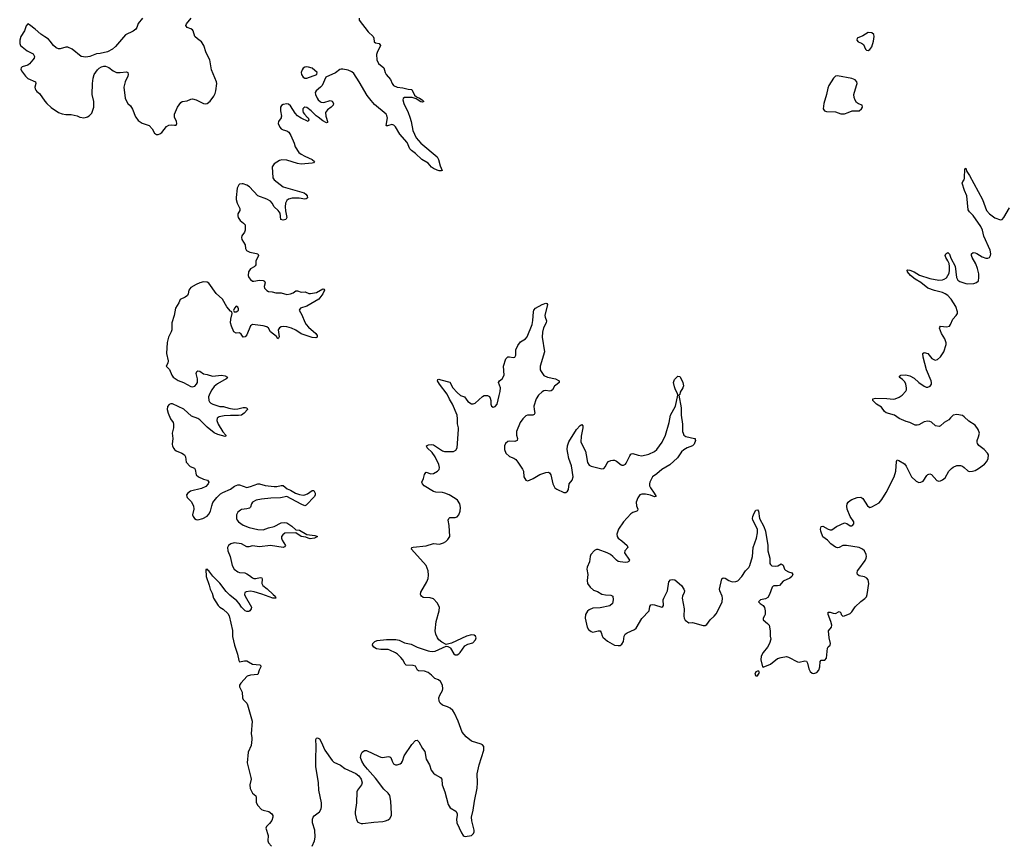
# Model space of a CAD drawing. Header units: inches. Extents: x 1649826 to 1814874, y 507393 to 641959.
# Tile 6 of 131: x 1679721 to 1690593, y 531972 to 541075. Entities that reach past the tile are written whole.
import ezdxf

# ---------------------------------------------------------------- set-up
doc = ezdxf.new("R2010")
doc.units = ezdxf.units.IN
doc.header["$MEASUREMENT"] = 0
for name, color, linetype in [('B6574', 7, 'Continuous'), ('B6583', 7, 'Continuous'), ('B6584', 7, 'Continuous'), ('B6593', 7, 'Continuous')]:
    doc.layers.add(name, color=color, linetype=linetype)

msp = doc.modelspace()

# ---------------------------------------------------------------- linework, layer by layer
at = {"layer": 'B6574', "color": 6, "elevation": 300}
msp.add_lwpolyline([(1680000, 540885), (1679955, 540915), (1679893, 540970), (1679830, 541019), (1679810, 541030), (1679792, 541008), (1679775, 540950), (1679734, 540890), (1679724, 540850), (1679721, 540810), (1679729, 540790), (1679805, 540730), (1679870, 540698), (1679886, 540670), (1679881, 540650), (1679868, 540630), (1679830, 540587), (1679810, 540574), (1679750, 540555), (1679738, 540542), (1679735, 540530), (1679742, 540510), (1679784, 540450), (1679810, 540425), (1679897, 540390), (1679901, 540370), (1679890, 540330), (1679892, 540310), (1679898, 540298), (1679910, 540283), (1679939, 540259), (1680000, 540177)], dxfattribs=at)
at = {"layer": 'B6583', "color": 6, "elevation": 300}
for points in [[(1680387, 540000), (1680390, 539999), (1680430, 539993), (1680457, 540000)], [(1681002, 540000), (1681030, 539961), (1681074, 539934), (1681150, 539907), (1681183, 539870), (1681210, 539822), (1681230, 539809), (1681250, 539809), (1681270, 539816), (1681290, 539829), (1681344, 539896), (1681369, 539911), (1681395, 539915), (1681431, 539909), (1681448, 539912), (1681455, 539930), (1681452, 539950), (1681431, 540000)], [(1682609, 540000), (1682607, 539990), (1682579, 539950), (1682576, 539930), (1682594, 539890), (1682610, 539871), (1682630, 539857), (1682670, 539849), (1682693, 539833), (1682715, 539795), (1682753, 539710), (1682762, 539670), (1682804, 539610), (1682830, 539589), (1682868, 539568), (1682950, 539533), (1682976, 539510), (1682966, 539494), (1682951, 539490), (1682830, 539481), (1682790, 539487), (1682670, 539524), (1682614, 539526), (1682590, 539521), (1682530, 539483), (1682509, 539451), (1682517, 539330), (1682530, 539308), (1682630, 539231), (1682863, 539163), (1682881, 539150), (1682894, 539130), (1682900, 539110), (1682896, 539104), (1682884, 539096), (1682870, 539092), (1682806, 539106), (1682730, 539103), (1682690, 539093), (1682670, 539079), (1682655, 539050), (1682651, 539010), (1682655, 538965), (1682672, 538890), (1682660, 538870), (1682630, 538863), (1682606, 538870), (1682598, 538938), (1682574, 538970), (1682532, 539010), (1682508, 539050), (1682490, 539070), (1682450, 539093), (1682350, 539131), (1682258, 539230), (1682230, 539249), (1682190, 539264), (1682176, 539264), (1682150, 539258), (1682140, 539250), (1682124, 539216), (1682111, 539111), (1682111, 539090), (1682122, 539050), (1682153, 538990), (1682151, 538970), (1682131, 538930), (1682129, 538910), (1682134, 538890), (1682157, 538857), (1682193, 538830), (1682210, 538810), (1682211, 538750), (1682205, 538730), (1682173, 538690), (1682170, 538670), (1682175, 538650), (1682210, 538590), (1682216, 538550), (1682227, 538527), (1682264, 538510), (1682335, 538495), (1682349, 538489), (1682357, 538470), (1682327, 538410), (1682329, 538370), (1682322, 538358), (1682312, 538348), (1682270, 538323), (1682249, 538290), (1682245, 538250), (1682252, 538230), (1682270, 538206), (1682290, 538190), (1682308, 538188), (1682370, 538199), (1682410, 538196), (1682424, 538190), (1682431, 538170), (1682421, 538130), (1682426, 538110), (1682450, 538086), (1682470, 538075), (1682510, 538072), (1682550, 538059), (1682610, 538060), (1682670, 538041), (1682713, 538047), (1682741, 538059), (1682770, 538080), (1682790, 538083), (1682830, 538067), (1682872, 538072), (1682913, 538053), (1682931, 538051), (1682997, 538063), (1683070, 538104), (1683081, 538100), (1683088, 538090), (1683069, 538050), (1683024, 537990), (1682890, 537913), (1682823, 537890), (1682807, 537870), (1682837, 537817), (1682870, 537737), (1682886, 537710), (1682910, 537682), (1682993, 537610), (1683007, 537590), (1683006, 537570), (1682990, 537563), (1682950, 537568), (1682830, 537608), (1682770, 537649), (1682722, 537670), (1682670, 537684), (1682630, 537687), (1682610, 537683), (1682590, 537672), (1682577, 537650), (1682585, 537575), (1682580, 537560), (1682570, 537552), (1682556, 537576), (1682490, 537628), (1682468, 537668), (1682450, 537683), (1682410, 537694), (1682290, 537710), (1682270, 537695), (1682230, 537595), (1682210, 537573), (1682190, 537570), (1682165, 537605), (1682150, 537618), (1682110, 537614), (1682085, 537630), (1682060, 537690), (1682050, 537730), (1682051, 537769), (1682067, 537830), (1682064, 537850), (1682050, 537859), (1682010, 537905), (1681959, 537990), (1681891, 538051), (1681810, 538165), (1681790, 538177), (1681750, 538180), (1681710, 538171), (1681670, 538153), (1681610, 538117), (1681590, 538090), (1681583, 538050), (1681574, 538030), (1681550, 538010), (1681494, 537986), (1681480, 537950), (1681442, 537890), (1681427, 537810), (1681401, 537730), (1681400, 537650), (1681395, 537630), (1681363, 537570), (1681350, 537510), (1681344, 537390), (1681360, 537310), (1681356, 537284), (1681337, 537250), (1681375, 537215), (1681400, 537150), (1681417, 537130), (1681470, 537093), (1681530, 537070), (1681610, 537025), (1681630, 537022), (1681656, 537030), (1681675, 537050), (1681683, 537070), (1681683, 537110), (1681671, 537170), (1681676, 537190), (1681690, 537200), (1681710, 537194), (1681750, 537164), (1681790, 537159), (1681850, 537138), (1681950, 537150), (1681990, 537144), (1682015, 537130), (1682001, 537110), (1681906, 537054), (1681870, 537024), (1681841, 536990), (1681819, 536950), (1681807, 536910), (1681808, 536870), (1681816, 536856), (1681830, 536843), (1681853, 536830), (1681930, 536805), (1681970, 536804), (1682030, 536787), (1682090, 536777), (1682130, 536780), (1682190, 536794), (1682213, 536793), (1682229, 536789), (1682236, 536770), (1682200, 536730), (1682170, 536709), (1682136, 536704), (1682050, 536706), (1681980, 536700), (1681922, 536690), (1681903, 536677), (1681899, 536650), (1681912, 536610), (1681966, 536526), (1681999, 536490), (1682000, 536480), (1681990, 536475), (1681910, 536496), (1681870, 536516), (1681790, 536576), (1681710, 536659), (1681690, 536673), (1681619, 536699), (1681535, 536775), (1681410, 536834), (1681390, 536833), (1681373, 536827), (1681354, 536806), (1681349, 536770), (1681359, 536730), (1681388, 536670), (1681416, 536630), (1681420, 536610), (1681419, 536570), (1681405, 536510), (1681411, 536450), (1681405, 536390), (1681410, 536368), (1681423, 536343), (1681430, 536331), (1681450, 536315), (1681510, 536291), (1681541, 536270), (1681553, 536250), (1681559, 536190), (1681602, 536142), (1681650, 536123), (1681659, 536110), (1681670, 536050), (1681697, 536030), (1681750, 536003), (1681796, 535990), (1681808, 535970), (1681804, 535950), (1681778, 535922), (1681730, 535901), (1681607, 535870), (1681577, 535850), (1681564, 535830), (1681565, 535810), (1681570, 535802), (1681616, 535756), (1681639, 535710), (1681644, 535670), (1681629, 535610), (1681636, 535590), (1681650, 535570), (1681670, 535556), (1681690, 535555), (1681743, 535570), (1681790, 535596), (1681810, 535616), (1681829, 535650), (1681841, 535710), (1681854, 535746), (1681899, 535801), (1681940, 535840), (1681964, 535856), (1682048, 535892), (1682093, 535927), (1682130, 535942), (1682150, 535940), (1682230, 535912), (1682270, 535920), (1682350, 535953), (1682370, 535951), (1682430, 535931), (1682530, 535920), (1682559, 535921), (1682610, 535932), (1682630, 535932), (1682674, 535895), (1682710, 535882), (1682767, 535847), (1682810, 535832), (1682850, 535826), (1682871, 535829), (1682899, 535841), (1682950, 535877), (1682970, 535878), (1682985, 535850), (1682985, 535830), (1682976, 535810), (1682886, 535714), (1682870, 535710), (1682830, 535725), (1682670, 535811), (1682602, 535798), (1682493, 535793), (1682390, 535781), (1682334, 535770), (1682293, 535750), (1682279, 535730), (1682268, 535692), (1682258, 535683), (1682230, 535674), (1682171, 535669), (1682158, 535662), (1682130, 535639), (1682116, 535610), (1682116, 535570), (1682123, 535550), (1682137, 535530), (1682190, 535494), (1682254, 535470), (1682350, 535448), (1682410, 535445), (1682470, 535466), (1682530, 535479), (1682610, 535521), (1682650, 535525), (1682670, 535519), (1682725, 535485), (1682770, 535442), (1682810, 535438), (1682890, 535393), (1682981, 535381), (1683008, 535370), (1682978, 535350), (1682930, 535345), (1682907, 535350), (1682882, 535362), (1682830, 535371), (1682769, 535409), (1682650, 535405), (1682625, 535390), (1682612, 535370), (1682611, 535350), (1682618, 535330), (1682655, 535270), (1682646, 535254), (1682630, 535250), (1682490, 535272), (1682370, 535256), (1682290, 535266), (1682250, 535256), (1682230, 535257), (1682170, 535288), (1682090, 535299), (1682051, 535290), (1682025, 535270), (1682015, 535250), (1682018, 535210), (1682046, 535150), (1682067, 535050), (1682091, 535010), (1682130, 534980), (1682150, 534973), (1682207, 534967), (1682230, 534958), (1682260, 534940), (1682290, 534913), (1682307, 534907), (1682330, 534906), (1682377, 534917), (1682395, 534915), (1682398, 534898), (1682394, 534850), (1682406, 534830), (1682453, 534793), (1682520, 534730), (1682541, 534710), (1682551, 534689), (1682517, 534690), (1682395, 534735), (1682310, 534759), (1682270, 534765), (1682222, 534758), (1682207, 534750), (1682203, 534730), (1682210, 534710), (1682279, 534590), (1682277, 534570), (1682263, 534550), (1682250, 534543), (1682230, 534542), (1682210, 534549), (1682170, 534589), (1682144, 534630), (1682119, 534659), (1682042, 534722), (1682001, 534761), (1681930, 534856), (1681853, 534933), (1681810, 534992), (1681799, 534999), (1681790, 535011), (1681776, 535004), (1681779, 534930), (1681814, 534834), (1681825, 534790), (1681845, 534745), (1681860, 534690), (1681911, 534610), (1681930, 534590), (1681967, 534567), (1682019, 534519), (1682034, 534494), (1682071, 534331), (1682070, 534265), (1682092, 534170), (1682127, 534070), (1682140, 534000), (1682150, 533986), (1682204, 533996), (1682230, 533996), (1682248, 533988), (1682290, 533959), (1682372, 533952), (1682383, 533943), (1682383, 533930), (1682364, 533896), (1682352, 533848), (1682270, 533841), (1682233, 533827), (1682164, 533750), (1682150, 533730), (1682149, 533710), (1682177, 533650), (1682180, 533590), (1682188, 533570), (1682228, 533530), (1682236, 533510), (1682289, 533330), (1682277, 533190), (1682286, 533150), (1682285, 533130), (1682276, 533064), (1682244, 532990), (1682233, 532870), (1682275, 532710), (1682276, 532690), (1682263, 532630), (1682266, 532590), (1682290, 532538), (1682329, 532509), (1682334, 532490), (1682334, 532434), (1682350, 532399), (1682390, 532358), (1682410, 532348), (1682473, 532333), (1682506, 532310), (1682518, 532290), (1682517, 532270), (1682504, 532236), (1682479, 532201), (1682448, 532170), (1682440, 532150), (1682464, 532070), (1682462, 532010), (1682469, 531989), (1682501, 531950)], [(1682897, 540000), (1682907, 539990), (1682914, 539970), (1682908, 539952), (1682830, 539986), (1682809, 540000)], [(1683104, 540000), (1683121, 539950), (1683119, 539941), (1683110, 539936), (1683070, 539959), (1683016, 540000)], [(1684028, 540000), (1684044, 539950), (1684061, 539850), (1684100, 539770), (1684152, 539710), (1684330, 539560), (1684347, 539530), (1684363, 539463), (1684386, 539410), (1684375, 539405), (1684353, 539407), (1684330, 539412), (1684290, 539431), (1684270, 539447), (1684232, 539492), (1684160, 539530), (1684090, 539598), (1684047, 539630), (1684030, 539650), (1683998, 539718), (1683920, 539810), (1683870, 539893), (1683852, 539912), (1683830, 539916), (1683783, 539903), (1683770, 539902), (1683766, 539906), (1683781, 539990), (1683779, 540000)], [(1690000, 537998), (1689971, 538030), (1689942, 538050), (1689910, 538064), (1689824, 538084), (1689750, 538112), (1689673, 538173), (1689609, 538210), (1689557, 538250), (1689525, 538290), (1689521, 538310), (1689530, 538314), (1689550, 538310), (1689597, 538290), (1689656, 538256), (1689770, 538218), (1689870, 538201), (1689910, 538203), (1689930, 538209), (1689954, 538226), (1689971, 538250), (1689983, 538277), (1689989, 538310), (1689989, 538350), (1689983, 538383), (1689971, 538411), (1689948, 538450), (1689942, 538470), (1689949, 538491), (1689970, 538505), (1689990, 538486), (1690000, 538453)], [(1682949, 531950), (1682975, 532010), (1682983, 532050), (1682980, 532130), (1682953, 532210), (1682953, 532250), (1682960, 532270), (1682973, 532287), (1683030, 532330), (1683050, 532365), (1683054, 532390), (1683053, 532430), (1683025, 532570), (1683021, 532650), (1682993, 532830), (1682990, 532910), (1682995, 533055), (1682992, 533128), (1682998, 533142), (1683010, 533147), (1683030, 533135), (1683050, 533103), (1683090, 533010), (1683170, 532897), (1683190, 532880), (1683264, 532844), (1683313, 532810), (1683433, 532753), (1683467, 532727), (1683492, 532692), (1683501, 532650), (1683496, 532630), (1683452, 532570), (1683444, 532550), (1683442, 532430), (1683424, 532330), (1683425, 532310), (1683442, 532242), (1683456, 532216), (1683490, 532203), (1683510, 532203), (1683630, 532217), (1683730, 532223), (1683762, 532230), (1683790, 532242), (1683810, 532258), (1683826, 532290), (1683827, 532310), (1683821, 532450), (1683809, 532510), (1683790, 532537), (1683741, 532581), (1683650, 532703), (1683560, 532800), (1683525, 532845), (1683499, 532890), (1683484, 532930), (1683490, 532968), (1683503, 532990), (1683530, 533008), (1683550, 533009), (1683684, 532944), (1683710, 532935), (1683730, 532932), (1683790, 532941), (1683810, 532939), (1683818, 532930), (1683833, 532890), (1683850, 532861), (1683870, 532849), (1683890, 532850), (1683921, 532859), (1683938, 532870), (1683949, 532891), (1683967, 532950), (1684050, 533075), (1684090, 533117), (1684110, 533120), (1684130, 533103), (1684169, 533030), (1684196, 532996), (1684210, 532913), (1684248, 532848), (1684265, 532790), (1684290, 532757), (1684310, 532741), (1684367, 532710), (1684381, 532690), (1684386, 532630), (1684417, 532550), (1684451, 532410), (1684476, 532376), (1684538, 532338), (1684553, 532313), (1684553, 532290), (1684545, 532250), (1684549, 532210), (1684598, 532098), (1684617, 532070), (1684630, 532061), (1684640, 532060), (1684709, 532070), (1684732, 532090), (1684739, 532110), (1684739, 532130), (1684712, 532230), (1684710, 532270), (1684730, 532350), (1684743, 532450), (1684771, 532591), (1684775, 532650), (1684771, 532750), (1684793, 532850), (1684847, 533010), (1684847, 533050), (1684832, 533070), (1684817, 533077), (1684709, 533109), (1684650, 533157), (1684608, 533210), (1684564, 533330), (1684521, 533421), (1684504, 533450), (1684474, 533474), (1684445, 533490), (1684389, 533509), (1684363, 533530), (1684353, 533553), (1684351, 533590), (1684360, 533620), (1684389, 533670), (1684395, 533690), (1684390, 533730), (1684368, 533770), (1684347, 533787), (1684304, 533804), (1684270, 533840), (1684230, 533868), (1684190, 533883), (1684126, 533886), (1684115, 533895), (1684090, 533937), (1684065, 533945), (1683989, 533950), (1683979, 533959), (1683950, 534010), (1683930, 534036), (1683894, 534070), (1683870, 534086), (1683810, 534117), (1683790, 534122), (1683710, 534123), (1683661, 534130), (1683632, 534150), (1683617, 534170), (1683620, 534190), (1683644, 534210), (1683670, 534221), (1683770, 534232), (1683874, 534234), (1683910, 534225), (1683970, 534195), (1684043, 534183), (1684110, 534148), (1684230, 534106), (1684250, 534103), (1684279, 534101), (1684310, 534105), (1684430, 534159), (1684450, 534155), (1684470, 534146), (1684478, 534138), (1684516, 534076), (1684530, 534065), (1684550, 534065), (1684570, 534075), (1684586, 534090), (1684638, 534162), (1684670, 534180), (1684724, 534196), (1684755, 534230), (1684760, 534250), (1684754, 534270), (1684739, 534279), (1684710, 534283), (1684656, 534270), (1684490, 534193), (1684430, 534179), (1684382, 534202), (1684349, 534229), (1684334, 534250), (1684317, 534290), (1684310, 534330), (1684319, 534430), (1684352, 534550), (1684355, 534590), (1684330, 534638), (1684290, 534680), (1684253, 534693), (1684178, 534698), (1684157, 534710), (1684150, 534722), (1684146, 534730), (1684150, 534754), (1684217, 534870), (1684233, 534907), (1684237, 534943), (1684232, 534990), (1684210, 535051), (1684047, 535230), (1684053, 535247), (1684067, 535253), (1684210, 535268), (1684290, 535292), (1684355, 535285), (1684401, 535299), (1684426, 535314), (1684450, 535337), (1684472, 535370), (1684465, 535490), (1684453, 535550), (1684458, 535570), (1684470, 535580), (1684530, 535581), (1684552, 535588), (1684572, 535608), (1684586, 535650), (1684588, 535690), (1684581, 535730), (1684554, 535770), (1684531, 535790), (1684463, 535830), (1684414, 535850), (1684390, 535855), (1684318, 535858), (1684290, 535867), (1684189, 535930), (1684168, 535950), (1684163, 535970), (1684179, 536010), (1684190, 536056), (1684205, 536075), (1684210, 536079), (1684261, 536061), (1684290, 536064), (1684336, 536090), (1684353, 536110), (1684357, 536130), (1684350, 536163), (1684308, 536250), (1684276, 536296), (1684219, 536350), (1684212, 536370), (1684237, 536383), (1684270, 536387), (1684290, 536381), (1684390, 536315), (1684412, 536308), (1684512, 536308), (1684538, 536322), (1684550, 536350), (1684568, 536550), (1684568, 536570), (1684554, 536614), (1684556, 536670), (1684552, 536710), (1684502, 536830), (1684466, 536886), (1684441, 536941), (1684356, 537050), (1684336, 537090), (1684338, 537102), (1684350, 537105), (1684370, 537101), (1684470, 537072), (1684503, 537010), (1684550, 536959), (1684590, 536925), (1684631, 536911), (1684670, 536861), (1684710, 536834), (1684730, 536833), (1684750, 536842), (1684830, 536917), (1684850, 536926), (1684886, 536925), (1684910, 536914), (1684918, 536898), (1684924, 536870), (1684923, 536830), (1684930, 536810), (1684950, 536799), (1684970, 536806), (1684992, 536830), (1685014, 536927), (1685028, 536970), (1685030, 537010), (1685009, 537071), (1685019, 537090), (1685050, 537111), (1685071, 537150), (1685064, 537250), (1685090, 537330), (1685110, 537352), (1685130, 537354), (1685170, 537344), (1685190, 537348), (1685199, 537370), (1685199, 537430), (1685220, 537480), (1685250, 537518), (1685308, 537552), (1685326, 537574), (1685379, 537710), (1685387, 537753), (1685394, 537850), (1685400, 537870), (1685417, 537890), (1685490, 537931), (1685530, 537947), (1685543, 537943), (1685551, 537931), (1685520, 537810), (1685523, 537790), (1685539, 537750), (1685534, 537730), (1685506, 537674), (1685493, 537627), (1685492, 537570), (1685515, 537410), (1685468, 537250), (1685470, 537210), (1685478, 537190), (1685510, 537148), (1685550, 537130), (1685636, 537110), (1685679, 537090), (1685678, 537070), (1685657, 537050), (1685625, 537030), (1685605, 536990), (1685590, 536977), (1685570, 536974), (1685530, 536981), (1685510, 536979), (1685490, 536968), (1685449, 536930), (1685423, 536890), (1685400, 536810), (1685401, 536770), (1685409, 536731), (1685403, 536717), (1685389, 536711), (1685330, 536709), (1685310, 536703), (1685276, 536670), (1685249, 536630), (1685208, 536530), (1685208, 536490), (1685218, 536450), (1685214, 536430), (1685190, 536419), (1685130, 536421), (1685110, 536417), (1685085, 536395), (1685074, 536370), (1685074, 536330), (1685091, 536290), (1685130, 536254), (1685176, 536236), (1685198, 536218), (1685223, 536190), (1685273, 536113), (1685283, 536090), (1685289, 536029), (1685310, 535993), (1685330, 535984), (1685350, 535990), (1685390, 536009), (1685464, 536056), (1685530, 536077), (1685559, 536079), (1685573, 536073), (1685587, 536050), (1685610, 535951), (1685630, 535907), (1685652, 535892), (1685730, 535856), (1685750, 535856), (1685771, 535869), (1685783, 535890), (1685788, 535950), (1685821, 535990), (1685832, 536030), (1685815, 536150), (1685785, 536230), (1685772, 536290), (1685768, 536330), (1685771, 536371), (1685786, 536414), (1685870, 536550), (1685910, 536596), (1685930, 536605), (1685939, 536590), (1685941, 536570), (1685921, 536479), (1685919, 536410), (1685968, 536310), (1685978, 536270), (1685990, 536188), (1686010, 536157), (1686030, 536145), (1686150, 536118), (1686170, 536122), (1686190, 536144), (1686205, 536175), (1686224, 536196), (1686250, 536210), (1686270, 536214), (1686290, 536212), (1686310, 536201), (1686361, 536161), (1686370, 536157), (1686390, 536159), (1686410, 536169), (1686419, 536181), (1686459, 536261), (1686470, 536279), (1686478, 536282), (1686490, 536286), (1686550, 536267), (1686590, 536261), (1686670, 536280), (1686730, 536307), (1686755, 536330), (1686815, 536410), (1686852, 536488), (1686894, 536630), (1686908, 536710), (1686961, 536810), (1686988, 536930), (1686984, 536950), (1686961, 536990), (1686950, 537022), (1686939, 537070), (1686950, 537104), (1686990, 537138), (1687010, 537135), (1687030, 537103), (1687044, 537070), (1687050, 537034), (1687042, 537010), (1687016, 536964), (1687010, 536939), (1687001, 536930), (1687025, 536790), (1687026, 536710), (1687040, 536610), (1687041, 536530), (1687046, 536510), (1687056, 536490), (1687075, 536475), (1687173, 536453), (1687179, 536450), (1687181, 536441), (1687182, 536430), (1687167, 536390), (1687150, 536370), (1687090, 536349), (1687053, 536327), (1687030, 536305), (1686983, 536237), (1686899, 536161), (1686810, 536109), (1686758, 536062), (1686709, 536030), (1686679, 535970), (1686675, 535950), (1686676, 535930), (1686686, 535906), (1686727, 535850), (1686750, 535810), (1686730, 535808), (1686685, 535825), (1686630, 535839), (1686590, 535838), (1686570, 535828), (1686545, 535795), (1686528, 535750), (1686531, 535710), (1686548, 535670), (1686543, 535657), (1686537, 535650), (1686490, 535635), (1686470, 535621), (1686390, 535530), (1686335, 535450), (1686316, 535396), (1686317, 535370), (1686331, 535350), (1686370, 535323), (1686429, 535270), (1686435, 535250), (1686402, 535210), (1686400, 535190), (1686455, 535110), (1686447, 535093), (1686434, 535086), (1686410, 535083), (1686351, 535089), (1686330, 535095), (1686310, 535107), (1686271, 535150), (1686244, 535170), (1686207, 535190), (1686110, 535226), (1686090, 535226), (1686070, 535217), (1686026, 535170), (1686019, 535150), (1686012, 535090), (1685987, 535030), (1685985, 535010), (1685993, 534950), (1685986, 534886), (1685990, 534850), (1686019, 534810), (1686058, 534778), (1686102, 534762), (1686150, 534733), (1686190, 534725), (1686250, 534722), (1686270, 534712), (1686275, 534670), (1686266, 534630), (1686236, 534604), (1686130, 534581), (1686050, 534578), (1686010, 534562), (1685990, 534547), (1685969, 534510), (1685965, 534470), (1685988, 534370), (1686002, 534342), (1686030, 534320), (1686050, 534314), (1686110, 534327), (1686130, 534327), (1686143, 534310), (1686152, 534272), (1686159, 534259), (1686210, 534213), (1686290, 534170), (1686330, 534165), (1686352, 534168), (1686370, 534182), (1686387, 534210), (1686396, 534270), (1686406, 534290), (1686430, 534307), (1686510, 534344), (1686530, 534359), (1686590, 534466), (1686671, 534549), (1686681, 534599), (1686690, 534617), (1686710, 534620), (1686730, 534616), (1686810, 534588), (1686823, 534597), (1686830, 534610), (1686828, 534670), (1686833, 534690), (1686873, 534770), (1686890, 534870), (1686907, 534890), (1686930, 534896), (1686955, 534890), (1687030, 534830), (1687055, 534790), (1687061, 534770), (1687058, 534750), (1687041, 534710), (1687038, 534690), (1687057, 534570), (1687055, 534490), (1687058, 534470), (1687070, 534448), (1687110, 534417), (1687150, 534422), (1687270, 534389), (1687290, 534389), (1687310, 534398), (1687347, 534450), (1687390, 534491), (1687410, 534517), (1687431, 534550), (1687479, 534650), (1687483, 534690), (1687478, 534710), (1687451, 534770), (1687448, 534790), (1687476, 534904), (1687490, 534915), (1687510, 534909), (1687550, 534883), (1687590, 534870), (1687630, 534872), (1687650, 534881), (1687697, 534930), (1687734, 534990), (1687771, 535029), (1687783, 535050), (1687812, 535150), (1687822, 535250), (1687858, 535350), (1687870, 535410), (1687867, 535450), (1687818, 535550), (1687813, 535570), (1687815, 535590), (1687830, 535626), (1687850, 535659), (1687870, 535665), (1687880, 535650), (1687890, 535570), (1687939, 535479), (1687956, 535430), (1687984, 535270), (1687984, 535210), (1688005, 535130), (1688006, 535070), (1688010, 535060), (1688027, 535047), (1688070, 535042), (1688093, 535047), (1688130, 535067), (1688150, 535054), (1688166, 535010), (1688178, 534998), (1688210, 534979), (1688249, 534969), (1688257, 534950), (1688249, 534930), (1688224, 534910), (1688150, 534876), (1688111, 534829), (1688090, 534824), (1688050, 534825), (1688040, 534820), (1688030, 534809), (1688001, 534730), (1687982, 534698), (1687957, 534683), (1687903, 534670), (1687881, 534650), (1687899, 534630), (1687930, 534610), (1687946, 534586), (1687953, 534550), (1687952, 534510), (1687947, 534493), (1687932, 534470), (1687930, 534450), (1687979, 534410), (1687996, 534390), (1688008, 534330), (1688008, 534270), (1688015, 534235), (1688000, 534190), (1687979, 534150), (1687931, 534090), (1687909, 534050), (1687905, 534010), (1687925, 533930), (1687930, 533928), (1688010, 533962), (1688090, 534022), (1688130, 534036), (1688190, 534044), (1688210, 534039), (1688310, 533987), (1688330, 533981), (1688390, 533997), (1688410, 533992), (1688422, 533970), (1688436, 533910), (1688450, 533879), (1688470, 533861), (1688490, 533857), (1688522, 533870), (1688544, 533896), (1688556, 533930), (1688560, 533990), (1688570, 534006), (1688610, 534006), (1688630, 534026), (1688642, 534138), (1688650, 534153), (1688671, 534170), (1688673, 534190), (1688658, 534250), (1688653, 534327), (1688686, 534370), (1688688, 534390), (1688679, 534430), (1688647, 534510), (1688647, 534533), (1688650, 534536), (1688670, 534536), (1688702, 534522), (1688730, 534520), (1688770, 534541), (1688779, 534539), (1688789, 534529), (1688792, 534510), (1688810, 534491), (1688830, 534494), (1688890, 534519), (1688910, 534537), (1688946, 534594), (1689008, 534652), (1689054, 534686), (1689070, 534705), (1689080, 534730), (1689099, 534850), (1689091, 534890), (1689077, 534910), (1689050, 534923), (1688990, 534936), (1688971, 534950), (1688968, 534968), (1688974, 534990), (1688986, 535010), (1689056, 535104), (1689068, 535130), (1689072, 535150), (1689068, 535170), (1689048, 535210), (1689027, 535230), (1688990, 535248), (1688850, 535270), (1688810, 535270), (1688770, 535249), (1688750, 535243), (1688730, 535251), (1688678, 535290), (1688641, 535330), (1688588, 535368), (1688566, 535430), (1688564, 535450), (1688570, 535479), (1688590, 535485), (1688650, 535450), (1688670, 535444), (1688690, 535445), (1688741, 535479), (1688830, 535521), (1688855, 535515), (1688890, 535489), (1688910, 535487), (1688916, 535490), (1688932, 535510), (1688932, 535530), (1688892, 535592), (1688860, 535670), (1688855, 535705), (1688859, 535730), (1688870, 535750), (1688891, 535769), (1688910, 535779), (1688970, 535801), (1689010, 535804), (1689030, 535790), (1689083, 535710), (1689110, 535690), (1689130, 535696), (1689210, 535740), (1689242, 535778), (1689290, 535855), (1689378, 536030), (1689396, 536090), (1689404, 536196), (1689410, 536216), (1689430, 536210), (1689493, 536173), (1689510, 536148), (1689570, 536030), (1689619, 535979), (1689650, 535967), (1689670, 535968), (1689698, 535982), (1689738, 536042), (1689750, 536054), (1689770, 536062), (1689790, 536055), (1689850, 535987), (1689870, 535982), (1689890, 535985), (1689910, 535994), (1689941, 536019), (1689982, 536090), (1690000, 536111)], [(1690000, 536679), (1689981, 536659), (1689930, 536628), (1689890, 536590), (1689875, 536585), (1689832, 536592), (1689790, 536631), (1689770, 536640), (1689750, 536642), (1689710, 536635), (1689650, 536601), (1689630, 536597), (1689610, 536599), (1689550, 536628), (1689510, 536639), (1689431, 536671), (1689380, 536710), (1689290, 536734), (1689270, 536750), (1689237, 536797), (1689184, 536830), (1689143, 536870), (1689143, 536890), (1689170, 536896), (1689295, 536895), (1689370, 536885), (1689390, 536889), (1689432, 536908), (1689465, 536930), (1689505, 536975), (1689513, 536990), (1689514, 537010), (1689507, 537050), (1689496, 537076), (1689470, 537104), (1689432, 537130), (1689450, 537150), (1689506, 537154), (1689550, 537145), (1689599, 537119), (1689650, 537070), (1689710, 537028), (1689730, 537020), (1689750, 537020), (1689774, 537030), (1689788, 537050), (1689790, 537070), (1689786, 537090), (1689734, 537210), (1689698, 537350), (1689695, 537390), (1689710, 537400), (1689750, 537389), (1689795, 537335), (1689830, 537318), (1689855, 537325), (1689890, 537354), (1689926, 537410), (1689952, 537488), (1689953, 537507), (1689937, 537550), (1689900, 537610), (1689879, 537670), (1689881, 537679), (1689890, 537691), (1689954, 537686), (1689987, 537693), (1690000, 537709)]]:
    msp.add_lwpolyline(points, dxfattribs=at)
for points in [[(1682110, 537913), (1682092, 537890), (1682083, 537863), (1682091, 537850), (1682110, 537848), (1682130, 537860), (1682136, 537870), (1682137, 537883), (1682130, 537903)], [(1687870, 533885), (1687850, 533875), (1687837, 533850), (1687850, 533831), (1687870, 533833), (1687889, 533870), (1687883, 533883)]]:
    msp.add_lwpolyline(points, close=True, dxfattribs=at)
at = {"layer": 'B6584', "color": 6, "elevation": 300}
for points in [[(1681079, 541090), (1681030, 541034), (1681015, 540990), (1681004, 540970), (1680973, 540947), (1680890, 540907), (1680780, 540780), (1680746, 540750), (1680690, 540720), (1680610, 540701), (1680570, 540696), (1680495, 540670), (1680450, 540661), (1680401, 540670), (1680299, 540750), (1680252, 540770), (1680230, 540772), (1680168, 540752), (1680150, 540752), (1680123, 540763), (1680093, 540790), (1680059, 540839), (1680039, 540859), (1680000, 540885)], [(1681431, 540000), (1681430, 540004), (1681431, 540030), (1681465, 540110), (1681500, 540160), (1681515, 540170), (1681570, 540180), (1681610, 540197), (1681630, 540200), (1681670, 540190), (1681750, 540151), (1681770, 540146), (1681790, 540149), (1681824, 540176), (1681865, 540230), (1681880, 540260), (1681887, 540290), (1681897, 540370), (1681895, 540390), (1681840, 540520), (1681819, 540630), (1681780, 540710), (1681755, 540790), (1681730, 540830), (1681683, 540863), (1681656, 540890), (1681638, 540950), (1681630, 540961), (1681610, 540975), (1681569, 540990), (1681555, 541010), (1681563, 541030), (1681616, 541090)], [(1683469, 541090), (1683470, 541070), (1683570, 540939), (1683624, 540890), (1683631, 540871), (1683637, 540830), (1683650, 540819), (1683691, 540811), (1683705, 540790), (1683667, 540713), (1683662, 540690), (1683666, 540630), (1683684, 540590), (1683742, 540542), (1683757, 540490), (1683767, 540470), (1683816, 540416), (1683834, 540370), (1683850, 540347), (1683890, 540330), (1683950, 540324), (1684010, 540308), (1684050, 540303), (1684082, 540242), (1684103, 540223), (1684135, 540210), (1684166, 540190), (1684183, 540170), (1684170, 540164), (1684150, 540167), (1684100, 540200), (1684055, 540215), (1683970, 540215), (1683956, 540204), (1683950, 540190), (1683962, 540150), (1684012, 540050), (1684028, 540000)], [(1680457, 540000), (1680470, 540003), (1680490, 540015), (1680516, 540044), (1680534, 540086), (1680539, 540110), (1680541, 540170), (1680523, 540250), (1680525, 540370), (1680533, 540430), (1680545, 540470), (1680579, 540521), (1680599, 540541), (1680625, 540555), (1680650, 540562), (1680670, 540561), (1680706, 540546), (1680754, 540510), (1680790, 540493), (1680830, 540491), (1680899, 540498), (1680914, 540490), (1680918, 540470), (1680915, 540450), (1680884, 540390), (1680870, 540330), (1680887, 540210), (1680892, 540190), (1680915, 540150), (1680943, 540123), (1680968, 540088), (1681001, 540001), (1681002, 540000)], [(1683779, 540000), (1683777, 540017), (1683768, 540030), (1683638, 540138), (1683601, 540181), (1683559, 540239), (1683470, 540389), (1683410, 540479), (1683390, 540498), (1683350, 540519), (1683290, 540530), (1683270, 540530), (1683256, 540524), (1683210, 540487), (1683100, 540440), (1683060, 540350), (1683043, 540330), (1682994, 540290), (1682984, 540270), (1682987, 540250), (1683005, 540210), (1683018, 540190), (1683039, 540170), (1683050, 540164), (1683078, 540162), (1683150, 540184), (1683170, 540176), (1683186, 540150), (1683182, 540130), (1683162, 540110), (1683119, 540081), (1683099, 540050), (1683101, 540010), (1683104, 540000)], [(1680000, 540177), (1680020, 540150), (1680070, 540105), (1680150, 540051), (1680190, 540034), (1680230, 540028), (1680290, 540029), (1680354, 540014), (1680387, 540000)], [(1682809, 540000), (1682790, 540013), (1682764, 540044), (1682710, 540125), (1682690, 540141), (1682670, 540145), (1682630, 540137), (1682612, 540128), (1682602, 540110), (1682601, 540070), (1682612, 540010), (1682609, 540000)], [(1683016, 540000), (1682995, 540015), (1682941, 540070), (1682890, 540104), (1682870, 540109), (1682857, 540103), (1682848, 540092), (1682848, 540070), (1682852, 540050), (1682865, 540030), (1682897, 540000)]]:
    msp.add_lwpolyline(points, dxfattribs=at)
at = {"layer": 'B6584', "color": 6}
for points, elevation in [([(1689090, 540935), (1689030, 540896), (1688970, 540872), (1688964, 540850), (1688981, 540830), (1689017, 540817), (1689040, 540800), (1689060, 540750), (1689070, 540740), (1689090, 540735), (1689110, 540745), (1689130, 540776), (1689150, 540838), (1689158, 540890), (1689152, 540912), (1689130, 540929)], 400), ([(1682890, 540554), (1682868, 540550), (1682850, 540539), (1682839, 540521), (1682830, 540490), (1682832, 540470), (1682850, 540441), (1682870, 540429), (1682890, 540428), (1683002, 540470), (1683005, 540490), (1682950, 540540), (1682910, 540552)], 300), ([(1688750, 540455), (1688730, 540450), (1688707, 540430), (1688656, 540350), (1688643, 540317), (1688630, 540250), (1688599, 540150), (1688595, 540090), (1688609, 540069), (1688630, 540061), (1688730, 540058), (1688790, 540035), (1688830, 540035), (1688870, 540049), (1688913, 540067), (1688990, 540069), (1689016, 540090), (1689026, 540110), (1689023, 540130), (1688985, 540145), (1688961, 540161), (1688945, 540185), (1688934, 540214), (1688931, 540250), (1688963, 540350), (1688968, 540370), (1688965, 540390), (1688947, 540410), (1688910, 540426)], 400)]:
    msp.add_lwpolyline(points, close=True, dxfattribs=dict(at, elevation=elevation))
at = {"layer": 'B6593', "color": 6, "elevation": 300}
for points in [[(1690000, 538453), (1690003, 538443), (1690050, 538355), (1690065, 538230), (1690079, 538199), (1690103, 538183), (1690170, 538162), (1690190, 538159), (1690256, 538164), (1690288, 538172), (1690307, 538193), (1690313, 538227), (1690312, 538268), (1690299, 538330), (1690278, 538378), (1690237, 538450), (1690231, 538470), (1690232, 538490), (1690250, 538504), (1690270, 538502), (1690290, 538495), (1690350, 538458), (1690390, 538444), (1690410, 538443), (1690430, 538450), (1690441, 538470), (1690444, 538490), (1690437, 538530), (1690366, 538686), (1690352, 538750), (1690336, 538790), (1690250, 538914), (1690210, 538954), (1690196, 538976), (1690181, 539130), (1690155, 539190), (1690127, 539270), (1690135, 539290), (1690150, 539308), (1690154, 539326), (1690159, 539430), (1690170, 539437), (1690179, 539399), (1690210, 539353), (1690353, 539090), (1690396, 538970), (1690431, 538930), (1690490, 538886), (1690550, 538864), (1690570, 538868), (1690590, 538892), (1690650, 538996)], [(1690000, 537709), (1690001, 537710), (1690024, 537770), (1690063, 537810), (1690075, 537830), (1690076, 537850), (1690058, 537910), (1690007, 537990), (1690000, 537998)], [(1690000, 536111), (1690010, 536122), (1690030, 536137), (1690070, 536152), (1690110, 536153), (1690130, 536147), (1690152, 536132), (1690190, 536093), (1690207, 536087), (1690244, 536090), (1690270, 536098), (1690310, 536119), (1690375, 536170), (1690401, 536199), (1690416, 536230), (1690418, 536270), (1690409, 536290), (1690370, 536330), (1690314, 536374), (1690297, 536397), (1690293, 536410), (1690295, 536430), (1690310, 536470), (1690318, 536510), (1690304, 536550), (1690270, 536598), (1690202, 536642), (1690150, 536691), (1690130, 536704), (1690070, 536718), (1690030, 536710), (1690000, 536679)]]:
    msp.add_lwpolyline(points, dxfattribs=at)

doc.saveas('drawing.dxf')
